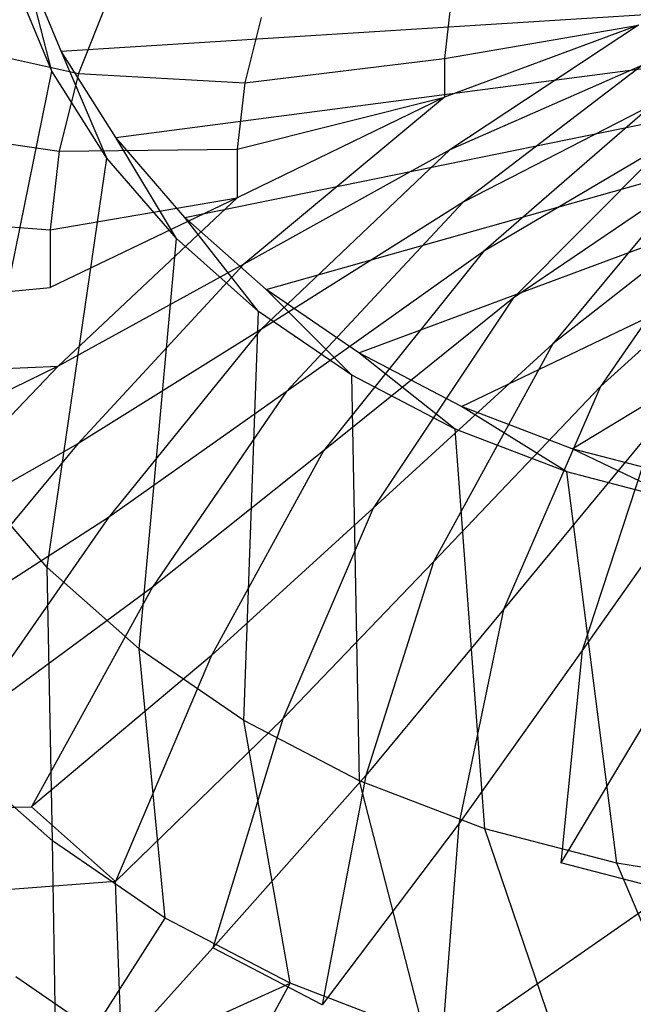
# Model space of a CAD drawing. Extents: x 0 to 0.45, y -0.35 to 0.
# Tile 3 of 30: x 0.076 to 0.151, y -0.282 to -0.163. Entities that reach past the tile are written whole.
import ezdxf

# ---------------------------------------------------------------- set-up
doc = ezdxf.new("R2010")
doc.units = 0
doc.layers.add('L0_WT_536045_0___REPLACEMTFOREM', color=7, linetype='CONTINUOUS')

msp = doc.modelspace()

# ---------------------------------------------------------------- linework, layer by layer
at = {"layer": 'L0_WT_536045_0___REPLACEMTFOREM', "color": 8}
for points, invisible_edges in [([(0.086923, -0.160013, 0.080334), (0.068543, -0.154506, 0.107016), (0.062959, -0.164572, 0.107016), (0.086923, -0.160013, 0.080334)], 13), ([(0.076644, -0.155349, 0.021923), (0.08009, -0.168799, 0.022766), (0.075474, -0.157683, 0.022766), (0.076644, -0.155349, 0.021923)], 13), ([(0.08009, -0.168799, 0.022766), (0.076644, -0.155349, 0.021923), (0.081224, -0.166378, 0.021923), (0.08009, -0.168799, 0.022766)], 14), ([(0.194371, -0.159279, 0.021923), (0.081224, -0.166378, 0.021923), (0.076644, -0.155349, 0.021923), (0.194371, -0.159279, 0.021923)], 13), ([(0.062597, -0.206155, 0.03577), (0.075474, -0.157683, 0.022766), (0.08009, -0.168799, 0.022766), (0.062597, -0.206155, 0.03577)], 14), ([(0.081224, -0.166378, 0.021923), (0.194371, -0.159279, 0.021923), (0.19448, -0.162834, 0.021923), (0.081224, -0.166378, 0.021923)], 14), ([(0.127657, -0.167251, 0.057661), (0.15117, -0.163222, 0.054029), (0.15117, -0.159675, 0.054029), (0.127657, -0.167251, 0.057661)], 14), ([(0.15117, -0.159675, 0.054029), (0.128389, -0.16085, 0.057661), (0.127657, -0.167251, 0.057661), (0.15117, -0.159675, 0.054029)], 13), ([(0.062959, -0.164572, 0.107016), (0.083333, -0.169069, 0.080334), (0.086923, -0.160013, 0.080334), (0.062959, -0.164572, 0.107016)], 14), ([(0.105449, -0.162264, 0.066995), (0.086923, -0.160013, 0.080334), (0.083333, -0.169069, 0.080334), (0.105449, -0.162264, 0.066995)], 13), ([(0.103458, -0.17018, 0.066995), (0.127657, -0.167251, 0.057661), (0.128389, -0.16085, 0.057661), (0.103458, -0.17018, 0.066995)], 14), ([(0.128389, -0.16085, 0.057661), (0.105449, -0.162264, 0.066995), (0.103458, -0.17018, 0.066995), (0.128389, -0.16085, 0.057661)], 13), ([(0.19448, -0.162834, 0.021923), (0.087838, -0.176813, 0.021923), (0.081224, -0.166378, 0.021923), (0.19448, -0.162834, 0.021923)], 13), ([(0.083333, -0.169069, 0.080334), (0.103458, -0.17018, 0.066995), (0.105449, -0.162264, 0.066995), (0.083333, -0.169069, 0.080334)], 14), ([(0.087838, -0.176813, 0.021923), (0.19448, -0.162834, 0.021923), (0.19503, -0.166354, 0.021923), (0.087838, -0.176813, 0.021923)], 14), ([(0.128296, -0.17832, 0.057661), (0.15117, -0.163222, 0.054029), (0.127657, -0.171929, 0.057661), (0.128296, -0.17832, 0.057661)], 13), ([(0.15117, -0.163222, 0.054029), (0.127657, -0.167251, 0.057661), (0.127657, -0.171929, 0.057661), (0.15117, -0.163222, 0.054029)], 13), ([(0.15117, -0.163222, 0.054029), (0.128296, -0.17832, 0.057661), (0.151655, -0.16807, 0.054029), (0.15117, -0.163222, 0.054029)], 14), ([(0.083333, -0.169069, 0.080334), (0.062959, -0.164572, 0.107016), (0.058747, -0.175201, 0.107016), (0.083333, -0.169069, 0.080334)], 13), ([(0.081224, -0.166378, 0.021923), (0.086757, -0.179316, 0.022766), (0.08009, -0.168799, 0.022766), (0.081224, -0.166378, 0.021923)], 13), ([(0.086757, -0.179316, 0.022766), (0.081224, -0.166378, 0.021923), (0.087838, -0.176813, 0.021923), (0.086757, -0.179316, 0.022766)], 14), ([(0.19503, -0.166354, 0.021923), (0.096208, -0.186476, 0.021923), (0.087838, -0.176813, 0.021923), (0.19503, -0.166354, 0.021923)], 13), ([(0.096208, -0.186476, 0.021923), (0.19503, -0.166354, 0.021923), (0.196014, -0.169786, 0.021923), (0.096208, -0.186476, 0.021923)], 14), ([(0.127657, -0.167251, 0.057661), (0.103458, -0.17018, 0.066995), (0.102537, -0.178234, 0.066995), (0.127657, -0.167251, 0.057661)], 13), ([(0.102537, -0.178234, 0.066995), (0.127657, -0.171929, 0.057661), (0.127657, -0.167251, 0.057661), (0.102537, -0.178234, 0.066995)], 14), ([(0.058747, -0.175201, 0.107016), (0.080973, -0.17845, 0.080334), (0.083333, -0.169069, 0.080334), (0.058747, -0.175201, 0.107016)], 14), ([(0.08009, -0.168799, 0.022766), (0.070068, -0.217942, 0.03577), (0.062597, -0.206155, 0.03577), (0.08009, -0.168799, 0.022766)], 13), ([(0.070068, -0.217942, 0.03577), (0.08009, -0.168799, 0.022766), (0.086757, -0.179316, 0.022766), (0.070068, -0.217942, 0.03577)], 14), ([(0.103458, -0.17018, 0.066995), (0.083333, -0.169069, 0.080334), (0.080973, -0.17845, 0.080334), (0.103458, -0.17018, 0.066995)], 13), ([(0.12991, -0.184625, 0.057661), (0.151655, -0.16807, 0.054029), (0.128296, -0.17832, 0.057661), (0.12991, -0.184625, 0.057661)], 13), ([(0.151655, -0.16807, 0.054029), (0.12991, -0.184625, 0.057661), (0.152879, -0.172852, 0.054029), (0.151655, -0.16807, 0.054029)], 14), ([(0.080973, -0.17845, 0.080334), (0.102537, -0.178234, 0.066995), (0.103458, -0.17018, 0.066995), (0.080973, -0.17845, 0.080334)], 14), ([(0.196014, -0.169786, 0.021923), (0.106068, -0.195214, 0.021923), (0.096208, -0.186476, 0.021923), (0.196014, -0.169786, 0.021923)], 13), ([(0.106068, -0.195214, 0.021923), (0.196014, -0.169786, 0.021923), (0.197419, -0.173083, 0.021923), (0.106068, -0.195214, 0.021923)], 14), ([(0.103341, -0.192159, 0.066995), (0.127657, -0.171929, 0.057661), (0.102537, -0.184119, 0.066995), (0.103341, -0.192159, 0.066995)], 13), ([(0.127657, -0.171929, 0.057661), (0.102537, -0.178234, 0.066995), (0.102537, -0.184119, 0.066995), (0.127657, -0.171929, 0.057661)], 13), ([(0.127657, -0.171929, 0.057661), (0.103341, -0.192159, 0.066995), (0.128296, -0.17832, 0.057661), (0.127657, -0.171929, 0.057661)], 14), ([(0.197419, -0.173083, 0.021923), (0.117293, -0.202883, 0.021923), (0.106068, -0.195214, 0.021923), (0.197419, -0.173083, 0.021923)], 13), ([(0.117293, -0.202883, 0.021923), (0.197419, -0.173083, 0.021923), (0.199227, -0.1762, 0.021923), (0.117293, -0.202883, 0.021923)], 14), ([(0.132394, -0.190606, 0.057661), (0.152879, -0.172852, 0.054029), (0.12991, -0.184625, 0.057661), (0.132394, -0.190606, 0.057661)], 13), ([(0.152879, -0.172852, 0.054029), (0.132394, -0.190606, 0.057661), (0.154763, -0.177388, 0.054029), (0.152879, -0.172852, 0.054029)], 14), ([(0.080973, -0.17845, 0.080334), (0.058747, -0.175201, 0.107016), (0.055977, -0.186209, 0.107016), (0.080973, -0.17845, 0.080334)], 13), ([(0.199227, -0.1762, 0.021923), (0.129725, -0.209356, 0.021923), (0.117293, -0.202883, 0.021923), (0.199227, -0.1762, 0.021923)], 13), ([(0.129725, -0.209356, 0.021923), (0.199227, -0.1762, 0.021923), (0.201414, -0.179092, 0.021923), (0.129725, -0.209356, 0.021923)], 14), ([(0.087838, -0.176813, 0.021923), (0.095192, -0.189055, 0.022766), (0.086757, -0.179316, 0.022766), (0.087838, -0.176813, 0.021923)], 13), ([(0.095192, -0.189055, 0.022766), (0.087838, -0.176813, 0.021923), (0.096208, -0.186476, 0.021923), (0.095192, -0.189055, 0.022766)], 14), ([(0.135987, -0.196274, 0.057661), (0.154763, -0.177388, 0.054029), (0.132394, -0.190606, 0.057661), (0.135987, -0.196274, 0.057661)], 13), ([(0.154763, -0.177388, 0.054029), (0.135987, -0.196274, 0.057661), (0.157488, -0.181687, 0.054029), (0.154763, -0.177388, 0.054029)], 14), ([(0.055977, -0.186209, 0.107016), (0.079882, -0.187993, 0.080334), (0.080973, -0.17845, 0.080334), (0.055977, -0.186209, 0.107016)], 14), ([(0.102537, -0.178234, 0.066995), (0.080973, -0.17845, 0.080334), (0.079882, -0.187993, 0.080334), (0.102537, -0.178234, 0.066995)], 13), ([(0.079882, -0.187993, 0.080334), (0.102537, -0.184119, 0.066995), (0.102537, -0.178234, 0.066995), (0.079882, -0.187993, 0.080334)], 14), ([(0.105372, -0.200091, 0.066995), (0.128296, -0.17832, 0.057661), (0.103341, -0.192159, 0.066995), (0.105372, -0.200091, 0.066995)], 13), ([(0.128296, -0.17832, 0.057661), (0.105372, -0.200091, 0.066995), (0.12991, -0.184625, 0.057661), (0.128296, -0.17832, 0.057661)], 14), ([(0.086757, -0.179316, 0.022766), (0.079522, -0.228857, 0.03577), (0.070068, -0.217942, 0.03577), (0.086757, -0.179316, 0.022766)], 13), ([(0.079522, -0.228857, 0.03577), (0.086757, -0.179316, 0.022766), (0.095192, -0.189055, 0.022766), (0.079522, -0.228857, 0.03577)], 14), ([(0.201414, -0.179092, 0.021923), (0.143147, -0.214493, 0.021923), (0.129725, -0.209356, 0.021923), (0.201414, -0.179092, 0.021923)], 13), ([(0.143147, -0.214493, 0.021923), (0.201414, -0.179092, 0.021923), (0.203955, -0.181721, 0.021923), (0.143147, -0.214493, 0.021923)], 14), ([(0.140773, -0.2018, 0.057661), (0.157488, -0.181687, 0.054029), (0.135987, -0.196274, 0.057661), (0.140773, -0.2018, 0.057661)], 13), ([(0.157488, -0.181687, 0.054029), (0.140773, -0.2018, 0.057661), (0.161118, -0.185878, 0.054029), (0.157488, -0.181687, 0.054029)], 14), ([(0.203955, -0.181721, 0.021923), (0.157313, -0.218185, 0.021923), (0.143147, -0.214493, 0.021923), (0.203955, -0.181721, 0.021923)], 13), ([(0.080834, -0.204494, 0.080334), (0.102537, -0.184119, 0.066995), (0.079882, -0.194966, 0.080334), (0.080834, -0.204494, 0.080334)], 13), ([(0.102537, -0.184119, 0.066995), (0.079882, -0.187993, 0.080334), (0.079882, -0.194966, 0.080334), (0.102537, -0.184119, 0.066995)], 13), ([(0.102537, -0.184119, 0.066995), (0.080834, -0.204494, 0.080334), (0.103341, -0.192159, 0.066995), (0.102537, -0.184119, 0.066995)], 14), ([(0.108496, -0.207616, 0.066995), (0.12991, -0.184625, 0.057661), (0.105372, -0.200091, 0.066995), (0.108496, -0.207616, 0.066995)], 13), ([(0.12991, -0.184625, 0.057661), (0.108496, -0.207616, 0.066995), (0.132394, -0.190606, 0.057661), (0.12991, -0.184625, 0.057661)], 14), ([(0.146579, -0.206945, 0.057661), (0.161118, -0.185878, 0.054029), (0.140773, -0.2018, 0.057661), (0.146579, -0.206945, 0.057661)], 13), ([(0.161118, -0.185878, 0.054029), (0.146579, -0.206945, 0.057661), (0.165522, -0.189781, 0.054029), (0.161118, -0.185878, 0.054029)], 14), ([(0.079882, -0.187993, 0.080334), (0.055977, -0.186209, 0.107016), (0.054697, -0.197409, 0.107016), (0.079882, -0.187993, 0.080334)], 13), ([(0.096208, -0.186476, 0.021923), (0.10513, -0.197862, 0.022766), (0.095192, -0.189055, 0.022766), (0.096208, -0.186476, 0.021923)], 13), ([(0.10513, -0.197862, 0.022766), (0.096208, -0.186476, 0.021923), (0.106068, -0.195214, 0.021923), (0.10513, -0.197862, 0.022766)], 14), ([(0.054697, -0.197409, 0.107016), (0.079882, -0.194966, 0.080334), (0.079882, -0.187993, 0.080334), (0.054697, -0.197409, 0.107016)], 14), ([(0.095192, -0.189055, 0.022766), (0.090659, -0.238726, 0.03577), (0.079522, -0.228857, 0.03577), (0.095192, -0.189055, 0.022766)], 13), ([(0.090659, -0.238726, 0.03577), (0.095192, -0.189055, 0.022766), (0.10513, -0.197862, 0.022766), (0.090659, -0.238726, 0.03577)], 14), ([(0.113017, -0.214747, 0.066995), (0.132394, -0.190606, 0.057661), (0.108496, -0.207616, 0.066995), (0.113017, -0.214747, 0.066995)], 13), ([(0.132394, -0.190606, 0.057661), (0.113017, -0.214747, 0.066995), (0.135987, -0.196274, 0.057661), (0.132394, -0.190606, 0.057661)], 14), ([(0.153309, -0.211543, 0.057661), (0.165522, -0.189781, 0.054029), (0.146579, -0.206945, 0.057661), (0.153309, -0.211543, 0.057661)], 13), ([(0.083241, -0.213894, 0.080334), (0.103341, -0.192159, 0.066995), (0.080834, -0.204494, 0.080334), (0.083241, -0.213894, 0.080334)], 13), ([(0.103341, -0.192159, 0.066995), (0.083241, -0.213894, 0.080334), (0.105372, -0.200091, 0.066995), (0.103341, -0.192159, 0.066995)], 14), ([(0.054697, -0.205592, 0.107016), (0.080834, -0.204494, 0.080334), (0.079882, -0.194966, 0.080334), (0.054697, -0.205592, 0.107016)], 14), ([(0.079882, -0.194966, 0.080334), (0.054697, -0.197409, 0.107016), (0.054697, -0.205592, 0.107016), (0.079882, -0.194966, 0.080334)], 13), ([(0.106068, -0.195214, 0.021923), (0.116444, -0.205592, 0.022766), (0.10513, -0.197862, 0.022766), (0.106068, -0.195214, 0.021923)], 13), ([(0.116444, -0.205592, 0.022766), (0.106068, -0.195214, 0.021923), (0.117293, -0.202883, 0.021923), (0.116444, -0.205592, 0.022766)], 14), ([(0.119037, -0.221698, 0.066995), (0.135987, -0.196274, 0.057661), (0.113017, -0.214747, 0.066995), (0.119037, -0.221698, 0.066995)], 13), ([(0.135987, -0.196274, 0.057661), (0.119037, -0.221698, 0.066995), (0.140773, -0.2018, 0.057661), (0.135987, -0.196274, 0.057661)], 14), ([(0.10513, -0.197862, 0.022766), (0.103339, -0.247389, 0.03577), (0.090659, -0.238726, 0.03577), (0.10513, -0.197862, 0.022766)], 13), ([(0.103339, -0.247389, 0.03577), (0.10513, -0.197862, 0.022766), (0.116444, -0.205592, 0.022766), (0.103339, -0.247389, 0.03577)], 14), ([(0.086944, -0.222811, 0.080334), (0.105372, -0.200091, 0.066995), (0.083241, -0.213894, 0.080334), (0.086944, -0.222811, 0.080334)], 13), ([(0.105372, -0.200091, 0.066995), (0.086944, -0.222811, 0.080334), (0.108496, -0.207616, 0.066995), (0.105372, -0.200091, 0.066995)], 14), ([(0.126342, -0.228172, 0.066995), (0.140773, -0.2018, 0.057661), (0.119037, -0.221698, 0.066995), (0.126342, -0.228172, 0.066995)], 13), ([(0.140773, -0.2018, 0.057661), (0.126342, -0.228172, 0.066995), (0.146579, -0.206945, 0.057661), (0.140773, -0.2018, 0.057661)], 14), ([(0.117293, -0.202883, 0.021923), (0.128974, -0.212116, 0.022766), (0.116444, -0.205592, 0.022766), (0.117293, -0.202883, 0.021923)], 13), ([(0.128974, -0.212116, 0.022766), (0.117293, -0.202883, 0.021923), (0.129725, -0.209356, 0.021923), (0.128974, -0.212116, 0.022766)], 14), ([(0.080834, -0.204494, 0.080334), (0.054697, -0.205592, 0.107016), (0.055814, -0.216774, 0.107016), (0.080834, -0.204494, 0.080334)], 13), ([(0.058639, -0.227805, 0.107016), (0.080834, -0.204494, 0.080334), (0.055814, -0.216774, 0.107016), (0.058639, -0.227805, 0.107016)], 13), ([(0.080834, -0.204494, 0.080334), (0.058639, -0.227805, 0.107016), (0.083241, -0.213894, 0.080334), (0.080834, -0.204494, 0.080334)], 14), ([(0.116444, -0.205592, 0.022766), (0.117382, -0.254701, 0.03577), (0.103339, -0.247389, 0.03577), (0.116444, -0.205592, 0.022766)], 13), ([(0.117382, -0.254701, 0.03577), (0.116444, -0.205592, 0.022766), (0.128974, -0.212116, 0.022766), (0.117382, -0.254701, 0.03577)], 14), ([(0.134808, -0.233956, 0.066995), (0.146579, -0.206945, 0.057661), (0.126342, -0.228172, 0.066995), (0.134808, -0.233956, 0.066995)], 13), ([(0.146579, -0.206945, 0.057661), (0.134808, -0.233956, 0.066995), (0.153309, -0.211543, 0.057661), (0.146579, -0.206945, 0.057661)], 14), ([(0.0923, -0.231261, 0.080334), (0.108496, -0.207616, 0.066995), (0.086944, -0.222811, 0.080334), (0.0923, -0.231261, 0.080334)], 13), ([(0.108496, -0.207616, 0.066995), (0.0923, -0.231261, 0.080334), (0.113017, -0.214747, 0.066995), (0.108496, -0.207616, 0.066995)], 14), ([(0.129725, -0.209356, 0.021923), (0.142501, -0.217294, 0.022766), (0.128974, -0.212116, 0.022766), (0.129725, -0.209356, 0.021923)], 13), ([(0.142501, -0.217294, 0.022766), (0.129725, -0.209356, 0.021923), (0.143147, -0.214493, 0.021923), (0.142501, -0.217294, 0.022766)], 14), ([(0.128974, -0.212116, 0.022766), (0.132542, -0.260504, 0.03577), (0.117382, -0.254701, 0.03577), (0.128974, -0.212116, 0.022766)], 13), ([(0.132542, -0.260504, 0.03577), (0.128974, -0.212116, 0.022766), (0.142501, -0.217294, 0.022766), (0.132542, -0.260504, 0.03577)], 14), ([(0.144334, -0.238916, 0.066995), (0.153309, -0.211543, 0.057661), (0.134808, -0.233956, 0.066995), (0.144334, -0.238916, 0.066995)], 13), ([(0.153309, -0.211543, 0.057661), (0.144334, -0.238916, 0.066995), (0.160881, -0.215485, 0.057661), (0.153309, -0.211543, 0.057661)], 14), ([(0.062984, -0.238269, 0.107016), (0.083241, -0.213894, 0.080334), (0.058639, -0.227805, 0.107016), (0.062984, -0.238269, 0.107016)], 13), ([(0.083241, -0.213894, 0.080334), (0.062984, -0.238269, 0.107016), (0.086944, -0.222811, 0.080334), (0.083241, -0.213894, 0.080334)], 14), ([(0.143147, -0.214493, 0.021923), (0.156779, -0.221015, 0.022766), (0.142501, -0.217294, 0.022766), (0.143147, -0.214493, 0.021923)], 13), ([(0.156779, -0.221015, 0.022766), (0.143147, -0.214493, 0.021923), (0.157313, -0.218185, 0.021923), (0.156779, -0.221015, 0.022766)], 14), ([(0.099435, -0.239498, 0.080334), (0.113017, -0.214747, 0.066995), (0.0923, -0.231261, 0.080334), (0.099435, -0.239498, 0.080334)], 13), ([(0.113017, -0.214747, 0.066995), (0.099435, -0.239498, 0.080334), (0.119037, -0.221698, 0.066995), (0.113017, -0.214747, 0.066995)], 14), ([(0.15474, -0.242899, 0.066995), (0.160881, -0.215485, 0.057661), (0.144334, -0.238916, 0.066995), (0.15474, -0.242899, 0.066995)], 13), ([(0.068144, -0.251326, 0.049616), (0.070068, -0.217942, 0.03577), (0.079522, -0.228857, 0.03577), (0.068144, -0.251326, 0.049616)], 14), ([(0.142501, -0.217294, 0.022766), (0.148544, -0.264674, 0.03577), (0.132542, -0.260504, 0.03577), (0.142501, -0.217294, 0.022766)], 13), ([(0.148544, -0.264674, 0.03577), (0.142501, -0.217294, 0.022766), (0.156779, -0.221015, 0.022766), (0.148544, -0.264674, 0.03577)], 14), ([(0.156779, -0.221015, 0.022766), (0.165103, -0.267303, 0.03577), (0.148544, -0.264674, 0.03577), (0.156779, -0.221015, 0.022766)], 13), ([(0.06927, -0.248185, 0.107016), (0.086944, -0.222811, 0.080334), (0.062984, -0.238269, 0.107016), (0.06927, -0.248185, 0.107016)], 13), ([(0.086944, -0.222811, 0.080334), (0.06927, -0.248185, 0.107016), (0.0923, -0.231261, 0.080334), (0.086944, -0.222811, 0.080334)], 14), ([(0.108091, -0.247169, 0.080334), (0.119037, -0.221698, 0.066995), (0.099435, -0.239498, 0.080334), (0.108091, -0.247169, 0.080334)], 13), ([(0.119037, -0.221698, 0.066995), (0.108091, -0.247169, 0.080334), (0.126342, -0.228172, 0.066995), (0.119037, -0.221698, 0.066995)], 14), ([(0.118123, -0.254024, 0.080334), (0.126342, -0.228172, 0.066995), (0.108091, -0.247169, 0.080334), (0.118123, -0.254024, 0.080334)], 13), ([(0.126342, -0.228172, 0.066995), (0.118123, -0.254024, 0.080334), (0.134808, -0.233956, 0.066995), (0.126342, -0.228172, 0.066995)], 14), ([(0.079522, -0.228857, 0.03577), (0.080153, -0.261968, 0.049616), (0.068144, -0.251326, 0.049616), (0.079522, -0.228857, 0.03577)], 13), ([(0.080153, -0.261968, 0.049616), (0.079522, -0.228857, 0.03577), (0.090659, -0.238726, 0.03577), (0.080153, -0.261968, 0.049616)], 14), ([(0.077643, -0.257853, 0.107016), (0.0923, -0.231261, 0.080334), (0.06927, -0.248185, 0.107016), (0.077643, -0.257853, 0.107016)], 13), ([(0.0923, -0.231261, 0.080334), (0.077643, -0.257853, 0.107016), (0.099435, -0.239498, 0.080334), (0.0923, -0.231261, 0.080334)], 14), ([(0.129411, -0.259901, 0.080334), (0.134808, -0.233956, 0.066995), (0.118123, -0.254024, 0.080334), (0.129411, -0.259901, 0.080334)], 13), ([(0.134808, -0.233956, 0.066995), (0.129411, -0.259901, 0.080334), (0.144334, -0.238916, 0.066995), (0.134808, -0.233956, 0.066995)], 14), ([(0.087802, -0.266855, 0.107016), (0.099435, -0.239498, 0.080334), (0.077643, -0.257853, 0.107016), (0.087802, -0.266855, 0.107016)], 13), ([(0.090659, -0.238726, 0.03577), (0.093824, -0.271308, 0.049616), (0.080153, -0.261968, 0.049616), (0.090659, -0.238726, 0.03577)], 13), ([(0.099435, -0.239498, 0.080334), (0.087802, -0.266855, 0.107016), (0.108091, -0.247169, 0.080334), (0.099435, -0.239498, 0.080334)], 14), ([(0.093824, -0.271308, 0.049616), (0.090659, -0.238726, 0.03577), (0.103339, -0.247389, 0.03577), (0.093824, -0.271308, 0.049616)], 14), ([(0.141742, -0.264621, 0.080334), (0.144334, -0.238916, 0.066995), (0.129411, -0.259901, 0.080334), (0.141742, -0.264621, 0.080334)], 13), ([(0.144334, -0.238916, 0.066995), (0.141742, -0.264621, 0.080334), (0.15474, -0.242899, 0.066995), (0.144334, -0.238916, 0.066995)], 14), ([(0.154992, -0.268074, 0.080334), (0.15474, -0.242899, 0.066995), (0.141742, -0.264621, 0.080334), (0.154992, -0.268074, 0.080334)], 13), ([(0.099575, -0.274899, 0.107016), (0.108091, -0.247169, 0.080334), (0.087802, -0.266855, 0.107016), (0.099575, -0.274899, 0.107016)], 13), ([(0.103339, -0.247389, 0.03577), (0.108965, -0.279192, 0.049616), (0.093824, -0.271308, 0.049616), (0.103339, -0.247389, 0.03577)], 13), ([(0.108091, -0.247169, 0.080334), (0.099575, -0.274899, 0.107016), (0.118123, -0.254024, 0.080334), (0.108091, -0.247169, 0.080334)], 14), ([(0.108965, -0.279192, 0.049616), (0.103339, -0.247389, 0.03577), (0.117382, -0.254701, 0.03577), (0.108965, -0.279192, 0.049616)], 14), ([(0.055576, -0.258117, 0.133701), (0.077643, -0.257853, 0.107016), (0.06927, -0.248185, 0.107016), (0.055576, -0.258117, 0.133701)], 14), ([(0.065594, -0.281683, 0.077308), (0.068144, -0.251326, 0.049616), (0.080153, -0.261968, 0.049616), (0.065594, -0.281683, 0.077308)], 14), ([(0.112822, -0.281796, 0.107016), (0.118123, -0.254024, 0.080334), (0.099575, -0.274899, 0.107016), (0.112822, -0.281796, 0.107016)], 13), ([(0.117382, -0.254701, 0.03577), (0.125311, -0.285448, 0.049616), (0.108965, -0.279192, 0.049616), (0.117382, -0.254701, 0.03577)], 13), ([(0.118123, -0.254024, 0.080334), (0.112822, -0.281796, 0.107016), (0.129411, -0.259901, 0.080334), (0.118123, -0.254024, 0.080334)], 14), ([(0.125311, -0.285448, 0.049616), (0.117382, -0.254701, 0.03577), (0.132542, -0.260504, 0.03577), (0.125311, -0.285448, 0.049616)], 14), ([(0.077643, -0.257853, 0.107016), (0.055576, -0.258117, 0.133701), (0.064685, -0.268634, 0.133701), (0.077643, -0.257853, 0.107016)], 13), ([(0.064685, -0.268634, 0.133701), (0.087802, -0.266855, 0.107016), (0.077643, -0.257853, 0.107016), (0.064685, -0.268634, 0.133701)], 13), ([(0.127293, -0.287335, 0.107016), (0.129411, -0.259901, 0.080334), (0.112822, -0.281796, 0.107016), (0.127293, -0.287335, 0.107016)], 13), ([(0.132542, -0.260504, 0.03577), (0.142564, -0.289945, 0.049616), (0.125311, -0.285448, 0.049616), (0.132542, -0.260504, 0.03577)], 13), ([(0.129411, -0.259901, 0.080334), (0.127293, -0.287335, 0.107016), (0.141742, -0.264621, 0.080334), (0.129411, -0.259901, 0.080334)], 14), ([(0.142564, -0.289945, 0.049616), (0.132542, -0.260504, 0.03577), (0.148544, -0.264674, 0.03577), (0.142564, -0.289945, 0.049616)], 14), ([(0.080153, -0.261968, 0.049616), (0.080639, -0.291963, 0.077308), (0.065594, -0.281683, 0.077308), (0.080153, -0.261968, 0.049616)], 13), ([(0.080639, -0.291963, 0.077308), (0.080153, -0.261968, 0.049616), (0.093824, -0.271308, 0.049616), (0.080639, -0.291963, 0.077308)], 14), ([(0.127293, -0.287335, 0.107016), (0.154992, -0.268074, 0.080334), (0.141742, -0.264621, 0.080334), (0.127293, -0.287335, 0.107016)], 13), ([(0.148544, -0.264674, 0.03577), (0.160419, -0.292779, 0.049616), (0.142564, -0.289945, 0.049616), (0.148544, -0.264674, 0.03577)], 13), ([(0.160419, -0.292779, 0.049616), (0.148544, -0.264674, 0.03577), (0.165103, -0.267303, 0.03577), (0.160419, -0.292779, 0.049616)], 14), ([(0.087802, -0.266855, 0.107016), (0.064685, -0.268634, 0.133701), (0.075737, -0.278428, 0.133701), (0.087802, -0.266855, 0.107016)], 14), ([(0.088545, -0.287179, 0.133701), (0.087802, -0.266855, 0.107016), (0.075737, -0.278428, 0.133701), (0.088545, -0.287179, 0.133701)], 14), ([(0.087802, -0.266855, 0.107016), (0.088545, -0.287179, 0.133701), (0.099575, -0.274899, 0.107016), (0.087802, -0.266855, 0.107016)], 13), ([(0.154992, -0.268074, 0.080334), (0.127293, -0.287335, 0.107016), (0.142843, -0.291387, 0.107016), (0.154992, -0.268074, 0.080334)], 14), ([(0.142843, -0.291387, 0.107016), (0.169245, -0.270336, 0.080334), (0.154992, -0.268074, 0.080334), (0.142843, -0.291387, 0.107016)], 13), ([(0.169245, -0.270336, 0.080334), (0.142843, -0.291387, 0.107016), (0.159569, -0.294043, 0.107016), (0.169245, -0.270336, 0.080334)], 14), ([(0.108965, -0.279192, 0.049616), (0.080639, -0.291963, 0.077308), (0.093824, -0.271308, 0.049616), (0.108965, -0.279192, 0.049616)], 13), ([(0.088545, -0.287179, 0.133701), (0.112822, -0.281796, 0.107016), (0.099575, -0.274899, 0.107016), (0.088545, -0.287179, 0.133701)], 13), ([(0.07091, -0.283144, 0.153648), (0.088545, -0.287179, 0.133701), (0.075737, -0.278428, 0.133701), (0.07091, -0.283144, 0.153648)], 13), ([(0.080639, -0.291963, 0.077308), (0.108965, -0.279192, 0.049616), (0.097303, -0.300638, 0.077308), (0.080639, -0.291963, 0.077308)], 14), ([(0.125311, -0.285448, 0.049616), (0.097303, -0.300638, 0.077308), (0.108965, -0.279192, 0.049616), (0.125311, -0.285448, 0.049616)], 13), ([(0.080639, -0.291963, 0.077308), (0.056854, -0.293507, 0.105), (0.065594, -0.281683, 0.077308), (0.080639, -0.291963, 0.077308)], 13)]:
    msp.add_3dface(points, dxfattribs=dict(at, invisible_edges=invisible_edges))

doc.saveas('drawing.dxf')
